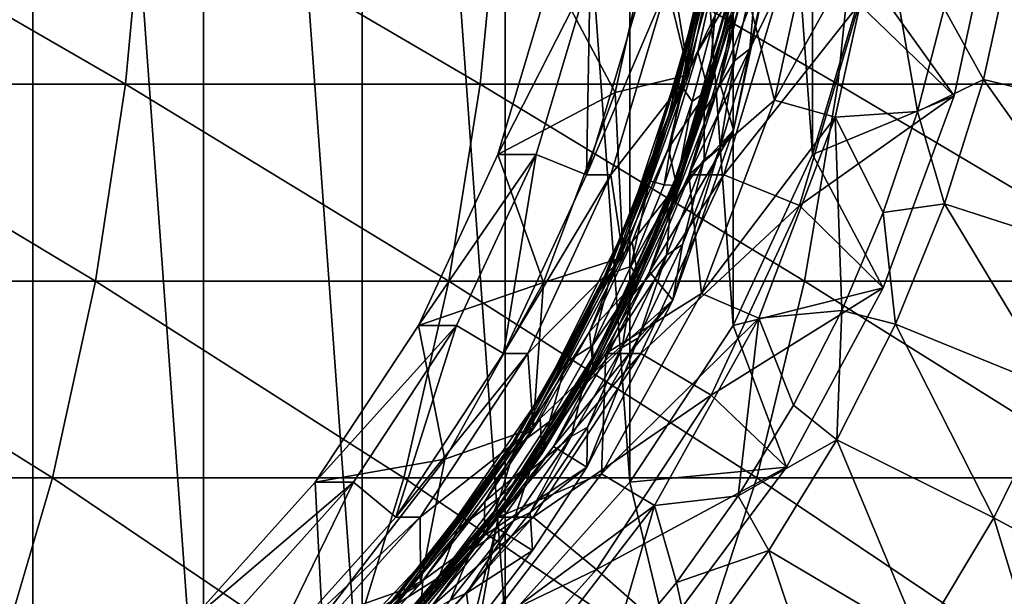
# Model space of a CAD drawing. Header units: metres. Extents: x -31 to 167, y -24 to 31.
# Tile 143 of 155: x 153.03 to 161.37, y -7.67 to -2.79. Entities that reach past the tile are written whole.
import ezdxf

# ---------------------------------------------------------------- set-up
doc = ezdxf.new("R2010")
doc.units = ezdxf.units.M
doc.layers.add('solid_12_381_042_XXX', color=7, linetype='CONTINUOUS')

msp = doc.modelspace()

# ---------------------------------------------------------------- linework, layer by layer
at = {"layer": 'solid_12_381_042_XXX'}
for points in [[(151.625015, -10.629956, 97.097946), (151.625031, 10.629952, 97.097954), (153.138, -10.272408, 97.503349)], [(153.138, -10.272408, 97.503349), (151.625031, 10.629952, 97.097954), (153.138062, 10.272389, 97.503365)], [(153.138, -10.272408, 97.503349), (153.138062, 10.272389, 97.503365), (154.582962, -9.685396, 97.890526)], [(154.582962, -9.685396, 97.890526), (153.138062, 10.272389, 97.503365), (154.583054, 9.685351, 97.890549)], [(154.582962, -9.685396, 97.890526), (154.583054, 9.685351, 97.890549), (155.927505, -8.881629, 98.250793)], [(155.927505, -8.881629, 98.250793), (154.583054, 9.685351, 97.890549), (155.927658, 8.881525, 98.250832)], [(155.927505, -8.881629, 98.250793), (155.927658, 8.881525, 98.250832), (157.140228, -7.880441, 98.575745)], [(157.140228, -7.880441, 98.575745), (155.927658, 8.881525, 98.250832), (157.14035, 7.880322, 98.575775)], [(157.140228, -7.880441, 98.575745), (157.14035, 7.880322, 98.575775), (158.195862, -6.70262, 98.858597)], [(158.195862, -6.70262, 98.858597), (157.14035, 7.880322, 98.575775), (158.19606, 6.702368, 98.85865)], [(158.195862, -6.70262, 98.858597), (158.19606, 6.702368, 98.85865), (159.069901, -5.375432, 99.092796)], [(159.069901, -5.375432, 99.092796), (158.19606, 6.702368, 98.85865), (159.070023, 5.375212, 99.092827)], [(159.069901, -5.375432, 99.092796), (159.070023, 5.375212, 99.092827), (159.743469, -3.927416, 99.273277)], [(159.743469, -3.927416, 99.273277), (159.070023, 5.375212, 99.092827), (159.743576, 3.927149, 99.273308)], [(159.743469, -3.927416, 99.273277), (159.743576, 3.927149, 99.273308), (160.200958, -2.392269, 99.395866)], [(159.014526, -2.817358, 105.757675), (159.296066, -1.140293, 105.858765), (159.066193, -2.51504, 105.821434)], [(159.063705, -2.755633, 105.727928), (159.296066, -1.140293, 105.858765), (159.014526, -2.817358, 105.757675)], [(159.002625, -1.248791, 106.90966), (158.704727, -2.925817, 106.804192), (158.806473, -2.51322, 106.79232)], [(159.002625, -1.248791, 106.90966), (158.920563, -1.951321, 106.920937), (158.704727, -2.925817, 106.804192)], [(159.07756, -2.438911, 105.871086), (159.280121, -1.193422, 105.988396), (158.991226, -2.870369, 105.885391)], [(158.991226, -2.870369, 105.885391), (159.280121, -1.193422, 105.988396), (159.050613, -2.740108, 105.935089)], [(150.888107, -3.333016, 115.522598), (153.92453, -3.333016, 115.433693), (151.037872, -1.665183, 115.541924)], [(153.92453, -3.333016, 115.433693), (154.078629, -1.665183, 115.452515), (151.037872, -1.665183, 115.541924)], [(153.92453, -3.333016, 115.433693), (156.927673, -3.333016, 115.338531), (154.078629, -1.665183, 115.452515)], [(156.927673, -3.333016, 115.338531), (157.08905, -1.665183, 115.356766), (154.078629, -1.665183, 115.452515)], [(156.927673, -3.333016, 115.338531), (159.958435, -3.333016, 115.236801), (157.08905, -1.665183, 115.356766)], [(159.958435, -3.333016, 115.236801), (160.130493, -1.665183, 115.254456), (157.08905, -1.665183, 115.356766)], [(159.033844, -1.643736, 107.429909), (158.69548, -3.254011, 107.339241), (158.443649, -1.721204, 109.588341)], [(158.512985, -2.498149, 107.484604), (158.69548, -3.254011, 107.339241), (159.033844, -1.643736, 107.429909)], [(158.658798, -3.304573, 106.651497), (158.959183, -2.229212, 106.716888), (159.011673, -1.643079, 106.771423)], [(158.658798, -3.304573, 106.651497), (159.011673, -1.643079, 106.771423), (158.950821, -1.828289, 106.796188)], [(159.958435, -3.333016, 115.236801), (163.07251, -3.333016, 115.129539), (160.130493, -1.665183, 115.254456)], [(163.07251, -3.333016, 115.129539), (163.257568, -1.665183, 115.146698), (160.130493, -1.665183, 115.254456)], [(157.535202, -2.391787, 109.344917), (158.443649, -1.721204, 109.588341), (158.072571, -3.404332, 109.488907)], [(158.69548, -3.254011, 107.339241), (158.072571, -3.404332, 109.488907), (158.443649, -1.721204, 109.588341)], [(160.941879, -3.43233, 100.302689), (161.306412, -1.73513, 100.400368), (160.139343, -2.655618, 104.089859)], [(160.200958, -2.392269, 99.395866), (161.306412, -1.73513, 100.400368), (160.941879, -3.43233, 100.302689)], [(158.57341, -3.474333, 106.669868), (158.950821, -1.828289, 106.796188), (158.806473, -2.51322, 106.79232)], [(158.658798, -3.304573, 106.651497), (158.950821, -1.828289, 106.796188), (158.57341, -3.474333, 106.669868)], [(159.172974, -2.498149, 105.021492), (159.797272, -1.753561, 105.539291), (159.420776, -3.468256, 105.438408)], [(159.420776, -3.468256, 105.438408), (159.797272, -1.753561, 105.539291), (160.328674, -1.825897, 105.227631)], [(159.420776, -3.468256, 105.438408), (160.328674, -1.825897, 105.227631), (159.93512, -3.610875, 105.122177)], [(160.631027, -3.564746, 102.579628), (159.93512, -3.610875, 105.122177), (160.328674, -1.825897, 105.227631)], [(160.631027, -3.564746, 102.579628), (160.328674, -1.825897, 105.227631), (160.857513, -2.691197, 102.626396)], [(158.526505, -3.59293, 106.790276), (158.920563, -1.951321, 106.920937), (158.631393, -3.342906, 106.85392)], [(158.704727, -2.925817, 106.804192), (158.920563, -1.951321, 106.920937), (158.526505, -3.59293, 106.790276)], [(158.920563, -1.951321, 106.920937), (158.840958, -2.515697, 106.922829), (158.631393, -3.342906, 106.85392)], [(158.658798, -3.304573, 106.651497), (158.771301, -3.057783, 106.653931), (158.959183, -2.229212, 106.716888)], [(158.959183, -2.229212, 106.716888), (158.771301, -3.057783, 106.653931), (159.069183, -2.551425, 106.649803)], [(158.958313, -3.320734, 105.659576), (159.074539, -3.723164, 105.562416), (159.40361, -2.176715, 105.704453)], [(159.166733, -2.491132, 105.728065), (158.958313, -3.320734, 105.659576), (159.40361, -2.176715, 105.704453)], [(159.211777, -3.033871, 105.653053), (159.40361, -2.176715, 105.704453), (159.074539, -3.723164, 105.562416)], [(159.277206, -2.283091, 106.095352), (159.40361, -2.176715, 105.704453), (159.211777, -3.033871, 105.653053)], [(161.428375, -2.211299, 103.02417), (161.190414, -3.293375, 102.971611), (160.857513, -2.691197, 102.626396)], [(162.612396, -3.634983, 104.20993), (161.190414, -3.293375, 102.971611), (161.428375, -2.211299, 103.02417)], [(159.277206, -2.283091, 106.095352), (159.081726, -3.135088, 106.030006), (159.050613, -2.740108, 105.935089)], [(159.277206, -2.283091, 106.095352), (159.211777, -3.033871, 105.653053), (159.081726, -3.135088, 106.030006)], [(157.077682, -3.927354, 109.222328), (157.535202, -2.391787, 109.344917), (158.072571, -3.404332, 109.488907)], [(157.858643, -2.392269, 108.137489), (157.535202, -2.391787, 109.344917), (157.077682, -3.927354, 109.222328)], [(157.401154, -3.927416, 108.014908), (157.858643, -2.392269, 108.137489), (157.077682, -3.927354, 109.222328)], [(157.828369, -4.100674, 108.129379), (157.858643, -2.392269, 108.137489), (157.401154, -3.927416, 108.014908)], [(157.828369, -4.100674, 108.129379), (158.306015, -2.497711, 108.257362), (157.858643, -2.392269, 108.137489)], [(159.743469, -3.927416, 99.273277), (160.200958, -2.392269, 99.395866), (160.941879, -3.43233, 100.302689)], [(158.512985, -2.498149, 107.484604), (158.306015, -2.497711, 108.257362), (157.828369, -4.100674, 108.129379)], [(158.035431, -4.100873, 107.356644), (158.512985, -2.498149, 107.484604), (157.828369, -4.100674, 108.129379)], [(158.035431, -4.100873, 107.356644), (158.69548, -3.254011, 107.339241), (158.512985, -2.498149, 107.484604)], [(159.07756, -2.438911, 105.871086), (158.991226, -2.870369, 105.885391), (158.616074, -4.053611, 105.72271)], [(159.07756, -2.438911, 105.871086), (158.616074, -4.053611, 105.72271), (159.066193, -2.51504, 105.821434)], [(159.470642, -2.497958, 103.910683), (159.172974, -2.498149, 105.021492), (158.695419, -4.100873, 104.893532)], [(158.99295, -4.100938, 103.782684), (159.470642, -2.497958, 103.910683), (158.695419, -4.100873, 104.893532)], [(158.695419, -4.100873, 104.893532), (159.172974, -2.498149, 105.021492), (159.420776, -3.468256, 105.438408)], [(159.063705, -2.755633, 105.727928), (158.958313, -3.320734, 105.659576), (159.166733, -2.491132, 105.728065)], [(160.139343, -2.655618, 104.089859), (159.470642, -2.497958, 103.910683), (158.99295, -4.100938, 103.782684)], [(158.57341, -3.474333, 106.669868), (158.806473, -2.51322, 106.79232), (158.333725, -4.125916, 106.640945)], [(158.704727, -2.925817, 106.804192), (158.333725, -4.125916, 106.640945), (158.806473, -2.51322, 106.79232)], [(159.014526, -2.817358, 105.757675), (159.066193, -2.51504, 105.821434), (158.593185, -4.127687, 105.669991)], [(158.616074, -4.053611, 105.72271), (158.593185, -4.127687, 105.669991), (159.066193, -2.51504, 105.821434)], [(158.91832, -2.749353, 107.032532), (158.631393, -3.342906, 106.85392), (158.840958, -2.515697, 106.922829)], [(158.771301, -3.057783, 106.653931), (158.859375, -3.380375, 106.581184), (159.069183, -2.551425, 106.649803)], [(158.859375, -3.380375, 106.581184), (158.91832, -2.749353, 107.032532), (159.069183, -2.551425, 106.649803)], [(159.631454, -4.360282, 103.953773), (160.139343, -2.655618, 104.089859), (158.99295, -4.100938, 103.782684)], [(160.941879, -3.43233, 100.302689), (160.139343, -2.655618, 104.089859), (159.631454, -4.360282, 103.953773)], [(158.91832, -2.749353, 107.032532), (158.723465, -3.479492, 106.969299), (158.631393, -3.342906, 106.85392)], [(158.859375, -3.380375, 106.581184), (158.723465, -3.479492, 106.969299), (158.91832, -2.749353, 107.032532)], [(159.081726, -3.135088, 106.030006), (158.824905, -3.562338, 105.861954), (159.050613, -2.740108, 105.935089)], [(158.991226, -2.870369, 105.885391), (159.050613, -2.740108, 105.935089), (158.824905, -3.562338, 105.861954)], [(161.190414, -3.293375, 102.971611), (160.631027, -3.564746, 102.579628), (160.857513, -2.691197, 102.626396)], [(158.504974, -4.401747, 105.596909), (159.014526, -2.817358, 105.757675), (158.593185, -4.127687, 105.669991)], [(158.560837, -4.350751, 105.568832), (159.014526, -2.817358, 105.757675), (158.504974, -4.401747, 105.596909)], [(158.560837, -4.350751, 105.568832), (158.958313, -3.320734, 105.659576), (159.063705, -2.755633, 105.727928)], [(158.560837, -4.350751, 105.568832), (159.063705, -2.755633, 105.727928), (159.014526, -2.817358, 105.757675)], [(158.616074, -4.053611, 105.72271), (158.991226, -2.870369, 105.885391), (158.475159, -4.45304, 105.722954)], [(158.475159, -4.45304, 105.722954), (158.991226, -2.870369, 105.885391), (158.538971, -4.367989, 105.773109)], [(158.991226, -2.870369, 105.885391), (158.824905, -3.562338, 105.861954), (158.538971, -4.367989, 105.773109)], [(158.704727, -2.925817, 106.804192), (158.179642, -4.505977, 106.639328), (158.333725, -4.125916, 106.640945)], [(158.704727, -2.925817, 106.804192), (158.526505, -3.59293, 106.790276), (158.179642, -4.505977, 106.639328)], [(158.771301, -3.057783, 106.653931), (158.522339, -3.874147, 106.574783), (158.859375, -3.380375, 106.581184)], [(158.658798, -3.304573, 106.651497), (158.522339, -3.874147, 106.574783), (158.771301, -3.057783, 106.653931)], [(158.957458, -3.873403, 105.584908), (159.211777, -3.033871, 105.653053), (159.074539, -3.723164, 105.562416)], [(159.081726, -3.135088, 106.030006), (159.211777, -3.033871, 105.653053), (158.957458, -3.873403, 105.584908)], [(159.081726, -3.135088, 106.030006), (158.957458, -3.873403, 105.584908), (158.824295, -3.969034, 105.948502)], [(159.081726, -3.135088, 106.030006), (158.824295, -3.969034, 105.948502), (158.824905, -3.562338, 105.861954)], [(150.641327, -5.000659, 115.491531), (153.670898, -5.000659, 115.403435), (150.888107, -3.333016, 115.522598)], [(153.670898, -5.000659, 115.403435), (153.92453, -3.333016, 115.433693), (150.888107, -3.333016, 115.522598)], [(153.670898, -5.000659, 115.403435), (156.662415, -5.000659, 115.309227), (153.92453, -3.333016, 115.433693)], [(156.662415, -5.000659, 115.309227), (156.927673, -3.333016, 115.338531), (153.92453, -3.333016, 115.433693)], [(156.662415, -5.000659, 115.309227), (159.676056, -5.000659, 115.208466), (156.927673, -3.333016, 115.338531)], [(159.676056, -5.000659, 115.208466), (159.958435, -3.333016, 115.236801), (156.927673, -3.333016, 115.338531)], [(158.035431, -4.100873, 107.356644), (158.139206, -4.798043, 107.190193), (158.69548, -3.254011, 107.339241)], [(158.69548, -3.254011, 107.339241), (158.139206, -4.798043, 107.190193), (158.072571, -3.404332, 109.488907)], [(158.086197, -4.856415, 106.474434), (158.522339, -3.874147, 106.574783), (158.658798, -3.304573, 106.651497)], [(158.086197, -4.856415, 106.474434), (158.658798, -3.304573, 106.651497), (158.57341, -3.474333, 106.669868)], [(158.560837, -4.350751, 105.568832), (158.689743, -4.132727, 105.575256), (158.958313, -3.320734, 105.659576)], [(158.958313, -3.320734, 105.659576), (158.689743, -4.132727, 105.575256), (159.074539, -3.723164, 105.562416)], [(159.676056, -5.000659, 115.208466), (162.768738, -5.000659, 115.102036), (159.958435, -3.333016, 115.236801)], [(162.768738, -5.000659, 115.102036), (163.07251, -3.333016, 115.129539), (159.958435, -3.333016, 115.236801)], [(161.190414, -3.293375, 102.971611), (160.861465, -4.345786, 102.901901), (160.631027, -3.564746, 102.579628)], [(162.25943, -4.797311, 104.13591), (160.861465, -4.345786, 102.901901), (161.190414, -3.293375, 102.971611)], [(162.612396, -3.634983, 104.20993), (162.25943, -4.797311, 104.13591), (161.190414, -3.293375, 102.971611)], [(157.077682, -3.927354, 109.222328), (158.072571, -3.404332, 109.488907), (157.463272, -5.011509, 109.325645)], [(158.139206, -4.798043, 107.190193), (157.463272, -5.011509, 109.325645), (158.072571, -3.404332, 109.488907)], [(158.485931, -4.185935, 106.895058), (158.36235, -4.151234, 106.769516), (158.631393, -3.342906, 106.85392)], [(158.526505, -3.59293, 106.790276), (158.631393, -3.342906, 106.85392), (158.36235, -4.151234, 106.769516)], [(158.723465, -3.479492, 106.969299), (158.485931, -4.185935, 106.895058), (158.631393, -3.342906, 106.85392)], [(158.522339, -3.874147, 106.574783), (158.590759, -4.190498, 106.497025), (158.859375, -3.380375, 106.581184)], [(158.590759, -4.190498, 106.497025), (158.723465, -3.479492, 106.969299), (158.859375, -3.380375, 106.581184)], [(157.981216, -5.005497, 106.487839), (158.57341, -3.474333, 106.669868), (158.012772, -4.898163, 106.543198)], [(158.086197, -4.856415, 106.474434), (158.57341, -3.474333, 106.669868), (157.981216, -5.005497, 106.487839)], [(158.57341, -3.474333, 106.669868), (158.333725, -4.125916, 106.640945), (158.012772, -4.898163, 106.543198)], [(158.590759, -4.190498, 106.497025), (158.485931, -4.185935, 106.895058), (158.723465, -3.479492, 106.969299)], [(158.695419, -4.100873, 104.893532), (159.420776, -3.468256, 105.438408), (158.802551, -5.10608, 105.272751)], [(158.802551, -5.10608, 105.272751), (159.420776, -3.468256, 105.438408), (159.93512, -3.610875, 105.122177)], [(160.3423, -5.058321, 100.142029), (160.941879, -3.43233, 100.302689), (159.631454, -4.360282, 103.953773)], [(159.743469, -3.927416, 99.273277), (160.941879, -3.43233, 100.302689), (160.3423, -5.058321, 100.142029)], [(158.824295, -3.969034, 105.948502), (158.538971, -4.367989, 105.773109), (158.824905, -3.562338, 105.861954)], [(160.341736, -4.418655, 102.521309), (159.93512, -3.610875, 105.122177), (160.631027, -3.564746, 102.579628)], [(160.861465, -4.345786, 102.901901), (160.341736, -4.418655, 102.521309), (160.631027, -3.564746, 102.579628)], [(157.920029, -5.116163, 106.604599), (158.526505, -3.59293, 106.790276), (158.037567, -4.931973, 106.670715)], [(158.179642, -4.505977, 106.639328), (158.526505, -3.59293, 106.790276), (157.920029, -5.116163, 106.604599)], [(158.526505, -3.59293, 106.790276), (158.36235, -4.151234, 106.769516), (158.037567, -4.931973, 106.670715)], [(158.802551, -5.10608, 105.272751), (159.93512, -3.610875, 105.122177), (159.289032, -5.315123, 104.949059)], [(159.990982, -5.248703, 102.451996), (159.289032, -5.315123, 104.949059), (159.93512, -3.610875, 105.122177)], [(159.990982, -5.248703, 102.451996), (159.93512, -3.610875, 105.122177), (160.341736, -4.418655, 102.521309)], [(158.362808, -4.921656, 105.475716), (158.561096, -5.162493, 105.374969), (159.074539, -3.723164, 105.562416)], [(158.689743, -4.132727, 105.575256), (158.362808, -4.921656, 105.475716), (159.074539, -3.723164, 105.562416)], [(158.957458, -3.873403, 105.584908), (159.074539, -3.723164, 105.562416), (158.561096, -5.162493, 105.374969)], [(158.086197, -4.856415, 106.474434), (158.215591, -4.667415, 106.48056), (158.522339, -3.874147, 106.574783)], [(158.522339, -3.874147, 106.574783), (158.215591, -4.667415, 106.48056), (158.590759, -4.190498, 106.497025)], [(158.642166, -4.690441, 105.500427), (158.957458, -3.873403, 105.584908), (158.561096, -5.162493, 105.374969)], [(158.824295, -3.969034, 105.948502), (158.957458, -3.873403, 105.584908), (158.642166, -4.690441, 105.500427)], [(156.40419, -5.375204, 109.04187), (157.077682, -3.927354, 109.222328), (157.463272, -5.011509, 109.325645)], [(157.401154, -3.927416, 108.014908), (157.077682, -3.927354, 109.222328), (156.40419, -5.375204, 109.04187)], [(156.7276, -5.375432, 107.834427), (157.401154, -3.927416, 108.014908), (156.40419, -5.375204, 109.04187)], [(157.125046, -5.612723, 107.940926), (157.401154, -3.927416, 108.014908), (156.7276, -5.375432, 107.834427)], [(157.125046, -5.612723, 107.940926), (157.828369, -4.100674, 108.129379), (157.401154, -3.927416, 108.014908)], [(158.824295, -3.969034, 105.948502), (158.642166, -4.690441, 105.500427), (158.506454, -4.780103, 105.851227)], [(158.824295, -3.969034, 105.948502), (158.506454, -4.780103, 105.851227), (158.538971, -4.367989, 105.773109)], [(159.069901, -5.375432, 99.092796), (159.743469, -3.927416, 99.273277), (160.3423, -5.058321, 100.142029)], [(158.616074, -4.053611, 105.72271), (158.475159, -4.45304, 105.722954), (157.950668, -5.537336, 105.521774)], [(158.616074, -4.053611, 105.72271), (157.950668, -5.537336, 105.521774), (158.593185, -4.127687, 105.669991)], [(158.035431, -4.100873, 107.356644), (157.828369, -4.100674, 108.129379), (157.125046, -5.612723, 107.940926)], [(157.332214, -5.612618, 107.168213), (158.035431, -4.100873, 107.356644), (157.125046, -5.612723, 107.940926)], [(157.332214, -5.612618, 107.168213), (158.139206, -4.798043, 107.190193), (158.035431, -4.100873, 107.356644)], [(157.950668, -5.537336, 105.521774), (158.272125, -4.89982, 105.572212), (158.593185, -4.127687, 105.669991)], [(157.992203, -5.612618, 104.705101), (158.695419, -4.100873, 104.893532), (158.802551, -5.10608, 105.272751)], [(158.99295, -4.100938, 103.782684), (158.695419, -4.100873, 104.893532), (157.992203, -5.612618, 104.705101)], [(158.289612, -5.612942, 103.594231), (158.99295, -4.100938, 103.782684), (157.992203, -5.612618, 104.705101)], [(158.179642, -4.505977, 106.639328), (158.012772, -4.898163, 106.543198), (158.333725, -4.125916, 106.640945)], [(158.203522, -4.87727, 106.808975), (158.037567, -4.931973, 106.670715), (158.36235, -4.151234, 106.769516)], [(158.485931, -4.185935, 106.895058), (158.203522, -4.87727, 106.808975), (158.36235, -4.151234, 106.769516)], [(158.504974, -4.401747, 105.596909), (158.593185, -4.127687, 105.669991), (158.272125, -4.89982, 105.572212)], [(159.631454, -4.360282, 103.953773), (158.99295, -4.100938, 103.782684), (158.289612, -5.612942, 103.594231)], [(158.560837, -4.350751, 105.568832), (158.362808, -4.921656, 105.475716), (158.689743, -4.132727, 105.575256)], [(158.590759, -4.190498, 106.497025), (158.203522, -4.87727, 106.808975), (158.485931, -4.185935, 106.895058)], [(158.264755, -4.977382, 106.39801), (158.203522, -4.87727, 106.808975), (158.590759, -4.190498, 106.497025)], [(158.215591, -4.667415, 106.48056), (158.264755, -4.977382, 106.39801), (158.590759, -4.190498, 106.497025)], [(157.79837, -5.851285, 105.385323), (158.504974, -4.401747, 105.596909), (157.894669, -5.647586, 105.459579)], [(157.858963, -5.810757, 105.358429), (158.504974, -4.401747, 105.596909), (157.79837, -5.851285, 105.385323)], [(157.858963, -5.810757, 105.358429), (158.362808, -4.921656, 105.475716), (158.560837, -4.350751, 105.568832)], [(157.858963, -5.810757, 105.358429), (158.560837, -4.350751, 105.568832), (158.504974, -4.401747, 105.596909)], [(158.504974, -4.401747, 105.596909), (158.272125, -4.89982, 105.572212), (157.894669, -5.647586, 105.459579)], [(158.506454, -4.780103, 105.851227), (158.197342, -5.144405, 105.669853), (158.538971, -4.367989, 105.773109)], [(158.475159, -4.45304, 105.722954), (158.538971, -4.367989, 105.773109), (158.197342, -5.144405, 105.669853)], [(158.884079, -5.966896, 103.753517), (159.631454, -4.360282, 103.953773), (158.289612, -5.612942, 103.594231)], [(160.3423, -5.058321, 100.142029), (159.631454, -4.360282, 103.953773), (158.884079, -5.966896, 103.753517)], [(160.44577, -5.363993, 102.817451), (159.990982, -5.248703, 102.451996), (160.341736, -4.418655, 102.521309)], [(160.861465, -4.345786, 102.901901), (160.44577, -5.363993, 102.817451), (160.341736, -4.418655, 102.521309)], [(161.812881, -5.922205, 104.046242), (160.44577, -5.363993, 102.817451), (160.861465, -4.345786, 102.901901)], [(162.25943, -4.797311, 104.13591), (161.812881, -5.922205, 104.046242), (160.861465, -4.345786, 102.901901)], [(157.950668, -5.537336, 105.521774), (158.475159, -4.45304, 105.722954), (157.762558, -5.900622, 105.509819)], [(157.762558, -5.900622, 105.509819), (158.475159, -4.45304, 105.722954), (157.799728, -5.892677, 105.551781)], [(158.475159, -4.45304, 105.722954), (158.197342, -5.144405, 105.669853), (157.799728, -5.892677, 105.551781)], [(158.179642, -4.505977, 106.639328), (157.457748, -5.950253, 106.423668), (158.012772, -4.898163, 106.543198)], [(158.179642, -4.505977, 106.639328), (157.920029, -5.116163, 106.604599), (157.457748, -5.950253, 106.423668)], [(158.215591, -4.667415, 106.48056), (157.85376, -5.430695, 106.372025), (158.264755, -4.977382, 106.39801)], [(158.086197, -4.856415, 106.474434), (157.85376, -5.430695, 106.372025), (158.215591, -4.667415, 106.48056)], [(158.267715, -5.480255, 105.400093), (158.642166, -4.690441, 105.500427), (158.561096, -5.162493, 105.374969)], [(158.506454, -4.780103, 105.851227), (158.642166, -4.690441, 105.500427), (158.267715, -5.480255, 105.400093)], [(157.332214, -5.612618, 107.168213), (157.376358, -6.244401, 106.985779), (158.139206, -4.798043, 107.190193)], [(158.139206, -4.798043, 107.190193), (157.376358, -6.244401, 106.985779), (157.463272, -5.011509, 109.325645)], [(158.506454, -4.780103, 105.851227), (158.267715, -5.480255, 105.400093), (158.130035, -5.56363, 105.738602)], [(158.506454, -4.780103, 105.851227), (158.130035, -5.56363, 105.738602), (158.197342, -5.144405, 105.669853)], [(157.31958, -6.274117, 106.246941), (157.85376, -5.430695, 106.372025), (158.086197, -4.856415, 106.474434)], [(157.31958, -6.274117, 106.246941), (158.086197, -4.856415, 106.474434), (157.981216, -5.005497, 106.487839)], [(157.457748, -5.950253, 106.423668), (157.635391, -5.646069, 106.430588), (158.012772, -4.898163, 106.543198)], [(157.981216, -5.005497, 106.487839), (158.012772, -4.898163, 106.543198), (157.635391, -5.646069, 106.430588)], [(158.203522, -4.87727, 106.808975), (157.878967, -5.546463, 106.712006), (158.037567, -4.931973, 106.670715)], [(158.264755, -4.977382, 106.39801), (157.878967, -5.546463, 106.712006), (158.203522, -4.87727, 106.808975)], [(157.950668, -5.537336, 105.521774), (157.894669, -5.647586, 105.459579), (158.272125, -4.89982, 105.572212)], [(150.286087, -6.666931, 115.450005), (153.306503, -6.666931, 115.36306), (150.641327, -5.000659, 115.491531)], [(153.306503, -6.666931, 115.36306), (153.670898, -5.000659, 115.403435), (150.641327, -5.000659, 115.491531)], [(153.306503, -6.666931, 115.36306), (156.282074, -6.666931, 115.27021), (153.670898, -5.000659, 115.403435)], [(156.282074, -6.666931, 115.27021), (156.662415, -5.000659, 115.309227), (153.670898, -5.000659, 115.403435)], [(156.282074, -6.666931, 115.27021), (159.272049, -6.666931, 115.170837), (156.662415, -5.000659, 115.309227)], [(159.272049, -6.666931, 115.170837), (159.676056, -5.000659, 115.208466), (156.662415, -5.000659, 115.309227)], [(157.878967, -5.546463, 106.712006), (157.656082, -5.686837, 106.556961), (158.037567, -4.931973, 106.670715)], [(157.920029, -5.116163, 106.604599), (158.037567, -4.931973, 106.670715), (157.656082, -5.686837, 106.556961)], [(157.85376, -5.430695, 106.372025), (157.883713, -5.735967, 106.284454), (158.264755, -4.977382, 106.39801)], [(157.858963, -5.810757, 105.358429), (157.981903, -5.677131, 105.362106), (158.362808, -4.921656, 105.475716)], [(157.883713, -5.735967, 106.284454), (157.878967, -5.546463, 106.712006), (158.264755, -4.977382, 106.39801)], [(158.362808, -4.921656, 105.475716), (157.981903, -5.677131, 105.362106), (158.561096, -5.162493, 105.374969)], [(159.272049, -6.666931, 115.170837), (162.334137, -6.666931, 115.065666), (159.676056, -5.000659, 115.208466)], [(162.334137, -6.666931, 115.065666), (162.768738, -5.000659, 115.102036), (159.676056, -5.000659, 115.208466)], [(156.40419, -5.375204, 109.04187), (157.463272, -5.011509, 109.325645), (156.629486, -6.506598, 109.102234)], [(157.376358, -6.244401, 106.985779), (156.629486, -6.506598, 109.102234), (157.463272, -5.011509, 109.325645)], [(157.196518, -6.405359, 106.255547), (157.981216, -5.005497, 106.487839), (157.206558, -6.360951, 106.304222)], [(157.31958, -6.274117, 106.246941), (157.981216, -5.005497, 106.487839), (157.196518, -6.405359, 106.255547)], [(157.981216, -5.005497, 106.487839), (157.635391, -5.646069, 106.430588), (157.206558, -6.360951, 106.304222)], [(159.521652, -6.575198, 99.922134), (160.3423, -5.058321, 100.142029), (158.884079, -5.966896, 103.753517)], [(159.069901, -5.375432, 99.092796), (160.3423, -5.058321, 100.142029), (159.521652, -6.575198, 99.922134)], [(157.121048, -6.509758, 106.368484), (157.920029, -5.116163, 106.604599), (157.221466, -6.4096, 106.428963)], [(157.457748, -5.950253, 106.423668), (157.920029, -5.116163, 106.604599), (157.121048, -6.509758, 106.368484)], [(157.920029, -5.116163, 106.604599), (157.656082, -5.686837, 106.556961), (157.221466, -6.4096, 106.428963)], [(157.54866, -6.399333, 105.23452), (157.832016, -6.575115, 105.129387), (158.561096, -5.162493, 105.374969)], [(157.981903, -5.677131, 105.362106), (157.54866, -6.399333, 105.23452), (158.561096, -5.162493, 105.374969)], [(158.130035, -5.56363, 105.738602), (157.799728, -5.892677, 105.551781), (158.197342, -5.144405, 105.669853)], [(158.267715, -5.480255, 105.400093), (158.561096, -5.162493, 105.374969), (157.832016, -6.575115, 105.129387)], [(157.956299, -6.630732, 105.046005), (158.802551, -5.10608, 105.272751), (159.289032, -5.315123, 104.949059)], [(157.992203, -5.612618, 104.705101), (158.802551, -5.10608, 105.272751), (157.956299, -6.630732, 105.046005)], [(159.580673, -6.050393, 102.371918), (159.289032, -5.315123, 104.949059), (159.990982, -5.248703, 102.451996)], [(159.947784, -6.343951, 102.720695), (159.580673, -6.050393, 102.371918), (159.990982, -5.248703, 102.451996)], [(160.44577, -5.363993, 102.817451), (159.947784, -6.343951, 102.720695), (159.990982, -5.248703, 102.451996)], [(157.956299, -6.630732, 105.046005), (159.289032, -5.315123, 104.949059), (158.404831, -6.900628, 104.712143)], [(159.112946, -6.819454, 102.281441), (158.404831, -6.900628, 104.712143), (159.289032, -5.315123, 104.949059)], [(159.112946, -6.819454, 102.281441), (159.289032, -5.315123, 104.949059), (159.580673, -6.050393, 102.371918)], [(155.529922, -6.702749, 108.80761), (156.40419, -5.375204, 109.04187), (156.629486, -6.506598, 109.102234)], [(156.7276, -5.375432, 107.834427), (156.40419, -5.375204, 109.04187), (155.529922, -6.702749, 108.80761)], [(155.853546, -6.70262, 107.600227), (156.7276, -5.375432, 107.834427), (155.529922, -6.702749, 108.80761)], [(156.212463, -6.998526, 107.696396), (156.7276, -5.375432, 107.834427), (155.853546, -6.70262, 107.600227)], [(156.212463, -6.998526, 107.696396), (157.125046, -5.612723, 107.940926), (156.7276, -5.375432, 107.834427)], [(158.195862, -6.70262, 98.858597), (159.069901, -5.375432, 99.092796), (159.521652, -6.575198, 99.922134)], [(161.277283, -7.005145, 103.943497), (159.947784, -6.343951, 102.720695), (160.44577, -5.363993, 102.817451)], [(161.812881, -5.922205, 104.046242), (161.277283, -7.005145, 103.943497), (160.44577, -5.363993, 102.817451)], [(157.31958, -6.274117, 106.246941), (157.43721, -6.164865, 106.248924), (157.85376, -5.430695, 106.372025)], [(157.85376, -5.430695, 106.372025), (157.43721, -6.164865, 106.248924), (157.883713, -5.735967, 106.284454)], [(157.836288, -6.238267, 105.284492), (158.267715, -5.480255, 105.400093), (157.832016, -6.575115, 105.129387)], [(158.130035, -5.56363, 105.738602), (158.267715, -5.480255, 105.400093), (157.836288, -6.238267, 105.284492)], [(157.950668, -5.537336, 105.521774), (157.762558, -5.900622, 105.509819), (157.089432, -6.900057, 105.268646)], [(157.950668, -5.537336, 105.521774), (157.089432, -6.900057, 105.268646), (157.894669, -5.647586, 105.459579)], [(157.878967, -5.546463, 106.712006), (157.515991, -6.187588, 106.604828), (157.656082, -5.686837, 106.556961)], [(157.883713, -5.735967, 106.284454), (157.515991, -6.187588, 106.604828), (157.878967, -5.546463, 106.712006)], [(158.130035, -5.56363, 105.738602), (157.836288, -6.238267, 105.284492), (157.697296, -6.315135, 105.610947)], [(158.130035, -5.56363, 105.738602), (157.697296, -6.315135, 105.610947), (157.799728, -5.892677, 105.551781)], [(157.332214, -5.612618, 107.168213), (157.125046, -5.612723, 107.940926), (156.212463, -6.998526, 107.696396)], [(156.419601, -6.998419, 106.923683), (157.332214, -5.612618, 107.168213), (156.212463, -6.998526, 107.696396)], [(156.419601, -6.998419, 106.923683), (157.376358, -6.244401, 106.985779), (157.332214, -5.612618, 107.168213)], [(157.07959, -6.998419, 104.460571), (157.992203, -5.612618, 104.705101), (157.956299, -6.630732, 105.046005)], [(158.289612, -5.612942, 103.594231), (157.992203, -5.612618, 104.705101), (157.07959, -6.998419, 104.460571)], [(157.376953, -6.998779, 103.349678), (158.289612, -5.612942, 103.594231), (157.07959, -6.998419, 104.460571)], [(157.089432, -6.900057, 105.268646), (157.465836, -6.362227, 105.333221), (157.894669, -5.647586, 105.459579)], [(157.457748, -5.950253, 106.423668), (157.206558, -6.360951, 106.304222), (157.635391, -5.646069, 106.430588)], [(158.884079, -5.966896, 103.753517), (158.289612, -5.612942, 103.594231), (157.376953, -6.998779, 103.349678)], [(157.79837, -5.851285, 105.385323), (157.894669, -5.647586, 105.459579), (157.465836, -6.362227, 105.333221)], [(157.515991, -6.187588, 106.604828), (157.221466, -6.4096, 106.428963), (157.656082, -5.686837, 106.556961)], [(157.43721, -6.164865, 106.248924), (157.449875, -6.462283, 106.156853), (157.883713, -5.735967, 106.284454)], [(157.449875, -6.462283, 106.156853), (157.515991, -6.187588, 106.604828), (157.883713, -5.735967, 106.284454)], [(157.858963, -5.810757, 105.358429), (157.54866, -6.399333, 105.23452), (157.981903, -5.677131, 105.362106)], [(156.958038, -7.155755, 105.094406), (157.54866, -6.399333, 105.23452), (157.858963, -5.810757, 105.358429)], [(156.958038, -7.155755, 105.094406), (157.858963, -5.810757, 105.358429), (157.79837, -5.851285, 105.385323)], [(157.089432, -6.900057, 105.268646), (157.762558, -5.900622, 105.509819), (156.850647, -7.235652, 105.24279)], [(156.850647, -7.235652, 105.24279), (157.762558, -5.900622, 105.509819), (157.352051, -6.603547, 105.420258)], [(156.893005, -7.187537, 105.120079), (157.79837, -5.851285, 105.385323), (156.984253, -7.044676, 105.192375)], [(156.958038, -7.155755, 105.094406), (157.79837, -5.851285, 105.385323), (156.893005, -7.187537, 105.120079)], [(157.79837, -5.851285, 105.385323), (157.465836, -6.362227, 105.333221), (156.984253, -7.044676, 105.192375)], [(157.697296, -6.315135, 105.610947), (157.352051, -6.603547, 105.420258), (157.799728, -5.892677, 105.551781)], [(157.762558, -5.900622, 105.509819), (157.799728, -5.892677, 105.551781), (157.352051, -6.603547, 105.420258)], [(157.457748, -5.950253, 106.423668), (156.534592, -7.282554, 106.153458), (157.206558, -6.360951, 106.304222)], [(157.457748, -5.950253, 106.423668), (157.121048, -6.509758, 106.368484), (156.534592, -7.282554, 106.153458)], [(157.913315, -7.441215, 103.493401), (158.884079, -5.966896, 103.753517), (157.376953, -6.998779, 103.349678)], [(159.521652, -6.575198, 99.922134), (158.884079, -5.966896, 103.753517), (157.913315, -7.441215, 103.493401)], [(162.477646, -7.64992, 105.181046), (161.277283, -7.005145, 103.943497), (161.812881, -5.922205, 104.046242)], [(159.947784, -6.343951, 102.720695), (159.112946, -6.819454, 102.281441), (159.580673, -6.050393, 102.371918)], [(157.43721, -6.164865, 106.248924), (156.966797, -6.867123, 106.111137), (157.449875, -6.462283, 106.156853)], [(157.31958, -6.274117, 106.246941), (156.966797, -6.867123, 106.111137), (157.43721, -6.164865, 106.248924)], [(156.419601, -6.998419, 106.923683), (156.422424, -7.563642, 106.730179), (157.376358, -6.244401, 106.985779)], [(157.376358, -6.244401, 106.985779), (156.422424, -7.563642, 106.730179), (156.629486, -6.506598, 109.102234)], [(157.515991, -6.187588, 106.604828), (157.095734, -6.82889, 106.481781), (157.221466, -6.4096, 106.428963)], [(157.449875, -6.462283, 106.156853), (157.095734, -6.82889, 106.481781), (157.515991, -6.187588, 106.604828)], [(157.350372, -6.960083, 105.154289), (157.836288, -6.238267, 105.284492), (157.832016, -6.575115, 105.129387)], [(157.697296, -6.315135, 105.610947), (157.836288, -6.238267, 105.284492), (157.350372, -6.960083, 105.154289)], [(156.346909, -7.584199, 105.963005), (156.966797, -6.867123, 106.111137), (157.31958, -6.274117, 106.246941)], [(156.346909, -7.584199, 105.963005), (157.31958, -6.274117, 106.246941), (157.196518, -6.405359, 106.255547)], [(157.697296, -6.315135, 105.610947), (157.350372, -6.960083, 105.154289), (157.2108, -7.030296, 105.468697)], [(157.697296, -6.315135, 105.610947), (157.2108, -7.030296, 105.468697), (157.352051, -6.603547, 105.420258)], [(157.196518, -6.405359, 106.255547), (156.724854, -7.043735, 106.163345), (156.194397, -7.688446, 106.008949)], [(156.20488, -7.699141, 105.966324), (157.196518, -6.405359, 106.255547), (156.194397, -7.688446, 106.008949)], [(156.346909, -7.584199, 105.963005), (157.196518, -6.405359, 106.255547), (156.20488, -7.699141, 105.966324)], [(156.534592, -7.282554, 106.153458), (156.724854, -7.043735, 106.163345), (157.206558, -6.360951, 106.304222)], [(157.196518, -6.405359, 106.255547), (157.206558, -6.360951, 106.304222), (156.724854, -7.043735, 106.163345)], [(157.095734, -6.82889, 106.481781), (156.731995, -7.101143, 106.285881), (157.221466, -6.4096, 106.428963)], [(157.121048, -6.509758, 106.368484), (157.221466, -6.4096, 106.428963), (156.731995, -7.101143, 106.285881)], [(156.958038, -7.155755, 105.094406), (157.06427, -7.085733, 105.092918), (157.54866, -6.399333, 105.23452)], [(157.089432, -6.900057, 105.268646), (156.984253, -7.044676, 105.192375), (157.465836, -6.362227, 105.333221)], [(157.54866, -6.399333, 105.23452), (157.06427, -7.085733, 105.092918), (157.832016, -6.575115, 105.129387)], [(159.947784, -6.343951, 102.720695), (159.372421, -7.281584, 102.613968), (159.112946, -6.819454, 102.281441)], [(160.657745, -8.041588, 103.83017), (159.372421, -7.281584, 102.613968), (159.947784, -6.343951, 102.720695)], [(161.277283, -7.005145, 103.943497), (160.657745, -8.041588, 103.83017), (159.947784, -6.343951, 102.720695)], [(156.961334, -7.158518, 106.014099), (157.095734, -6.82889, 106.481781), (157.449875, -6.462283, 106.156853)], [(156.966797, -6.867123, 106.111137), (156.961334, -7.158518, 106.014099), (157.449875, -6.462283, 106.156853)], [(155.529922, -6.702749, 108.80761), (156.629486, -6.506598, 109.102234), (155.590027, -7.85603, 108.823715)], [(156.422424, -7.563642, 106.730179), (155.590027, -7.85603, 108.823715), (156.629486, -6.506598, 109.102234)], [(156.113983, -7.797454, 106.074997), (157.121048, -6.509758, 106.368484), (156.194687, -7.751673, 106.129623)], [(156.534592, -7.282554, 106.153458), (157.121048, -6.509758, 106.368484), (156.113983, -7.797454, 106.074997)], [(157.121048, -6.509758, 106.368484), (156.731995, -7.101143, 106.285881), (156.194687, -7.751673, 106.129623)], [(157.06427, -7.085733, 105.092918), (157.370529, -7.280159, 104.97831), (157.832016, -6.575115, 105.129387)], [(157.350372, -6.960083, 105.154289), (157.832016, -6.575115, 105.129387), (157.370529, -7.280159, 104.97831)], [(158.496002, -7.953513, 99.647316), (159.521652, -6.575198, 99.922134), (157.913315, -7.441215, 103.493401)], [(158.195862, -6.70262, 98.858597), (159.521652, -6.575198, 99.922134), (158.496002, -7.953513, 99.647316)], [(152.814667, -8.331049, 115.314102), (153.306503, -6.666931, 115.36306), (150.286087, -6.666931, 115.450005)], [(152.814667, -8.331049, 115.314102), (155.770203, -8.331049, 115.223045), (153.306503, -6.666931, 115.36306)], [(155.770203, -8.331049, 115.223045), (156.282074, -6.666931, 115.27021), (153.306503, -6.666931, 115.36306)], [(155.770203, -8.331049, 115.223045), (158.729965, -8.331049, 115.125565), (156.282074, -6.666931, 115.27021)], [(158.729965, -8.331049, 115.125565), (159.272049, -6.666931, 115.170837), (156.282074, -6.666931, 115.27021)], [(156.850647, -7.235652, 105.24279), (157.352051, -6.603547, 105.420258), (156.852081, -7.280391, 105.274323)], [(157.2108, -7.030296, 105.468697), (156.852081, -7.280391, 105.274323), (157.352051, -6.603547, 105.420258)], [(156.900803, -8.00842, 104.763176), (157.956299, -6.630732, 105.046005), (158.404831, -6.900628, 104.712143)], [(157.07959, -6.998419, 104.460571), (157.956299, -6.630732, 105.046005), (156.900803, -8.00842, 104.763176)], [(158.729965, -8.331049, 115.125565), (161.75148, -8.331049, 115.022156), (159.272049, -6.666931, 115.170837)], [(161.75148, -8.331049, 115.022156), (162.334137, -6.666931, 115.065666), (159.272049, -6.666931, 115.170837)], [(155.853546, -6.70262, 107.600227), (155.529922, -6.702749, 108.80761), (154.474625, -7.880207, 108.524841)], [(154.797913, -7.880441, 107.317368), (155.853546, -6.70262, 107.600227), (154.474625, -7.880207, 108.524841)], [(154.474625, -7.880207, 108.524841), (155.529922, -6.702749, 108.80761), (155.590027, -7.85603, 108.823715)], [(155.110092, -8.228529, 107.401024), (155.853546, -6.70262, 107.600227), (154.797913, -7.880441, 107.317368)], [(155.110092, -8.228529, 107.401024), (156.212463, -6.998526, 107.696396), (155.853546, -6.70262, 107.600227)], [(157.140228, -7.880441, 98.575745), (158.195862, -6.70262, 98.858597), (158.496002, -7.953513, 99.647316)], [(157.095734, -6.82889, 106.481781), (156.577988, -7.509107, 106.331039), (156.731995, -7.101143, 106.285881)], [(156.961334, -7.158518, 106.014099), (156.577988, -7.509107, 106.331039), (157.095734, -6.82889, 106.481781)], [(158.590378, -7.551657, 102.180603), (158.404831, -6.900628, 104.712143), (159.112946, -6.819454, 102.281441)], [(159.372421, -7.281584, 102.613968), (158.590378, -7.551657, 102.180603), (159.112946, -6.819454, 102.281441)], [(157.089432, -6.900057, 105.268646), (156.850647, -7.235652, 105.24279), (156.016479, -8.152331, 104.956772)], [(157.089432, -6.900057, 105.268646), (156.016479, -8.152331, 104.956772), (156.984253, -7.044676, 105.192375)], [(156.346909, -7.584199, 105.963005), (156.44223, -7.535995, 105.958313), (156.966797, -6.867123, 106.111137)], [(156.966797, -6.867123, 106.111137), (156.44223, -7.535995, 105.958313), (156.961334, -7.158518, 106.014099)], [(156.900803, -8.00842, 104.763176), (158.404831, -6.900628, 104.712143), (157.302246, -8.332021, 104.416702)], [(158.015747, -8.242976, 102.069931), (157.302246, -8.332021, 104.416702), (158.404831, -6.900628, 104.712143)], [(158.015747, -8.242976, 102.069931), (158.404831, -6.900628, 104.712143), (158.590378, -7.551657, 102.180603)], [(156.419601, -6.998419, 106.923683), (156.212463, -6.998526, 107.696396), (155.110092, -8.228529, 107.401024)], [(155.31694, -8.228732, 106.62822), (156.419601, -6.998419, 106.923683), (155.110092, -8.228529, 107.401024)], [(155.31694, -8.228732, 106.62822), (156.422424, -7.563642, 106.730179), (156.419601, -6.998419, 106.923683)], [(155.976929, -8.228732, 104.165115), (157.07959, -6.998419, 104.460571), (156.900803, -8.00842, 104.763176)], [(157.376953, -6.998779, 103.349678), (157.07959, -6.998419, 104.460571), (155.976929, -8.228732, 104.165115)], [(156.274658, -8.22865, 103.054321), (157.376953, -6.998779, 103.349678), (155.976929, -8.228732, 104.165115)], [(157.913315, -7.441215, 103.493401), (157.376953, -6.998779, 103.349678), (156.274658, -8.22865, 103.054321)], [(156.81279, -7.641522, 105.010246), (157.350372, -6.960083, 105.154289), (157.370529, -7.280159, 104.97831)], [(157.2108, -7.030296, 105.468697), (157.350372, -6.960083, 105.154289), (156.81279, -7.641522, 105.010246)], [(161.820343, -8.785845, 105.073074), (160.657745, -8.041588, 103.83017), (161.277283, -7.005145, 103.943497)], [(162.477646, -7.64992, 105.181046), (161.820343, -8.785845, 105.073074), (161.277283, -7.005145, 103.943497)], [(156.016479, -8.152331, 104.956772), (156.453857, -7.689173, 105.038002), (156.984253, -7.044676, 105.192375)], [(156.534592, -7.282554, 106.153458), (156.194397, -7.688446, 106.008949), (156.724854, -7.043735, 106.163345)], [(156.893005, -7.187537, 105.120079), (156.984253, -7.044676, 105.192375), (156.453857, -7.689173, 105.038002)], [(157.06427, -7.085733, 105.092918), (156.52916, -7.735775, 104.937248), (156.85289, -7.95864, 104.811058)], [(156.958038, -7.155755, 105.094406), (156.52916, -7.735775, 104.937248), (157.06427, -7.085733, 105.092918)], [(157.2108, -7.030296, 105.468697), (156.81279, -7.641522, 105.010246), (156.673416, -7.705002, 105.312363)], [(157.2108, -7.030296, 105.468697), (156.673416, -7.705002, 105.312363), (156.852081, -7.280391, 105.274323)], [(157.06427, -7.085733, 105.092918), (156.85289, -7.95864, 104.811058), (157.370529, -7.280159, 104.97831)], [(155.846329, -8.383915, 104.771835), (156.52916, -7.735775, 104.937248), (156.958038, -7.155755, 105.094406)], [(155.846329, -8.383915, 104.771835), (156.958038, -7.155755, 105.094406), (156.893005, -7.187537, 105.120079)], [(156.577988, -7.509107, 106.331039), (156.194687, -7.751673, 106.129623), (156.731995, -7.101143, 106.285881)], [(156.423172, -7.815879, 105.857658), (156.577988, -7.509107, 106.331039), (156.961334, -7.158518, 106.014099)], [(156.44223, -7.535995, 105.958313), (156.423172, -7.815879, 105.857658), (156.961334, -7.158518, 106.014099)], [(156.016479, -8.152331, 104.956772), (156.850647, -7.235652, 105.24279), (155.729782, -8.451818, 104.917732)], [(155.729782, -8.451818, 104.917732), (156.850647, -7.235652, 105.24279), (156.30394, -7.91761, 105.115128)], [(155.778397, -8.406067, 104.796715), (156.893005, -7.187537, 105.120079), (155.878647, -8.2905, 104.871323)], [(155.846329, -8.383915, 104.771835), (156.893005, -7.187537, 105.120079), (155.778397, -8.406067, 104.796715)], [(156.893005, -7.187537, 105.120079), (156.453857, -7.689173, 105.038002), (155.878647, -8.2905, 104.871323)], [(156.850647, -7.235652, 105.24279), (156.852081, -7.280391, 105.274323), (156.30394, -7.91761, 105.115128)], [(156.534592, -7.282554, 106.153458), (155.402161, -8.493095, 105.825127), (156.194397, -7.688446, 106.008949)], [(156.534592, -7.282554, 106.153458), (156.113983, -7.797454, 106.074997), (155.402161, -8.493095, 105.825127)], [(156.673416, -7.705002, 105.312363), (156.30394, -7.91761, 105.115128), (156.852081, -7.280391, 105.274323)], [(156.81279, -7.641522, 105.010246), (157.370529, -7.280159, 104.97831), (156.85289, -7.95864, 104.811058)], [(159.372421, -7.281584, 102.613968), (158.725021, -8.172798, 102.49955), (158.590378, -7.551657, 102.180603)], [(159.959854, -9.026975, 103.708672), (158.725021, -8.172798, 102.49955), (159.372421, -7.281584, 102.613968)], [(160.657745, -8.041588, 103.83017), (159.959854, -9.026975, 103.708672), (159.372421, -7.281584, 102.613968)], [(156.740829, -8.749337, 103.17923), (157.913315, -7.441215, 103.493401), (156.274658, -8.22865, 103.054321)], [(158.496002, -7.953513, 99.647316), (157.913315, -7.441215, 103.493401), (156.740829, -8.749337, 103.17923)], [(155.169586, -8.76063, 105.622345), (155.873093, -8.15922, 105.793243), (156.346909, -7.584199, 105.963005)], [(155.169586, -8.76063, 105.622345), (156.346909, -7.584199, 105.963005), (156.20488, -7.699141, 105.966324)], [(156.422424, -7.563642, 106.730179), (155.296875, -8.728908, 106.428589), (155.590027, -7.85603, 108.823715)], [(155.31694, -8.228732, 106.62822), (155.296875, -8.728908, 106.428589), (156.422424, -7.563642, 106.730179)], [(156.44223, -7.535995, 105.958313), (155.873093, -8.15922, 105.793243), (156.423172, -7.815879, 105.857658)], [(156.346909, -7.584199, 105.963005), (155.873093, -8.15922, 105.793243), (156.44223, -7.535995, 105.958313)], [(156.577988, -7.509107, 106.331039), (155.918304, -8.244272, 106.139816), (156.194687, -7.751673, 106.129623)], [(156.423172, -7.815879, 105.857658), (155.918304, -8.244272, 106.139816), (156.577988, -7.509107, 106.331039)], [(158.725021, -8.172798, 102.49955), (158.015747, -8.242976, 102.069931), (158.590378, -7.551657, 102.180603)], [(156.226639, -8.278629, 104.853188), (156.81279, -7.641522, 105.010246), (156.85289, -7.95864, 104.811058)], [(156.673416, -7.705002, 105.312363), (156.81279, -7.641522, 105.010246), (156.226639, -8.278629, 104.853188)]]:
    msp.add_3dface(points, dxfattribs=at)

doc.saveas('drawing.dxf')
